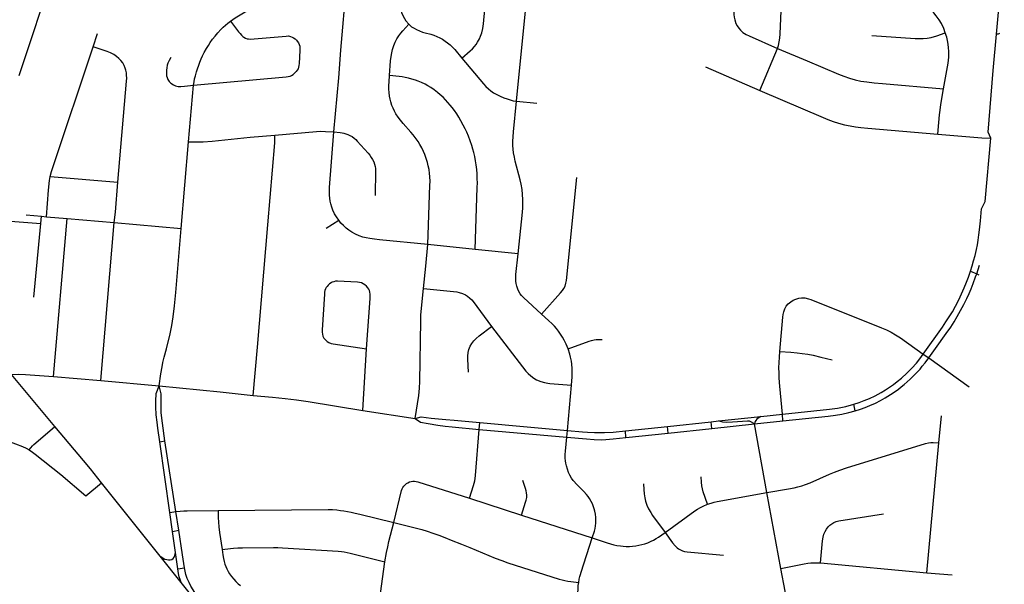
# Model space of a CAD drawing. Extents: x 1410746 to 1533160, y 578873 to 704954.
# Tile 96 of 227: x 1509348 to 1516625, y 617704 to 621877. Entities that reach past the tile are written whole.
import ezdxf

# ---------------------------------------------------------------- set-up
doc = ezdxf.new("R2010")
doc.units = 0
doc.header["$MEASUREMENT"] = 0
doc.layers.add('MC_STREETS', color=254, linetype='CONTINUOUS')

msp = doc.modelspace()

# ---------------------------------------------------------------- linework, layer by layer
at = {"layer": 'MC_STREETS'}
for p, q in [((1513019.517025, 621274.369975), (1513140.07095, 622488.99005)), ((1509891.449925, 621676.213425), (1509922.752775, 621773.695725)), ((1514818.682375, 621353.01015), (1514949.81295, 621664.799975)), ((1514415.868225, 621528.622425), (1514818.682375, 621353.01015)), ((1510596.65285, 620975.130775), (1510633.557125, 621392.42735)), ((1513019.517025, 621274.369975), (1513170.2574, 621259.93015)), ((1516483.779675, 620533.042275), (1516524.776975, 621000.2326)), ((1510541.846425, 620334.30825), (1510596.65285, 620975.130775)), ((1509574.30285, 620718.441575), (1510073.830175, 620676.9511)), ((1509396.808625, 620433.5279), (1509508.39375, 620424.212625)), ((1509503.6032, 620369.857425), (1509508.39375, 620424.212625)), ((1509508.39375, 620424.212625), (1509546.97925, 620420.99145)), ((1509546.97925, 620420.99145), (1509699.8153, 620406.670875)), ((1509451.324425, 619826.498875), (1509503.6032, 620369.857425)), ((1509596.67875, 619239.2637), (1509699.8153, 620406.670875)), ((1509699.8153, 620406.670875), (1510047.0117, 620377.113775)), ((1509947.02995, 619210.7995), (1510047.0117, 620377.113775)), ((1510047.0117, 620377.113775), (1510541.846425, 620334.30825)), ((1511613.064025, 620335.34055), (1511705.62585, 620394.598325)), ((1512713.8479, 620179.036075), (1512363.796125, 620214.463175)), ((1513031.730525, 620146.8053), (1512713.8479, 620179.036075)), ((1516421.169875, 619998.595025), (1516442.757925, 620062.1505)), ((1516375.67035, 620017.34905), (1516421.169875, 619998.595025)), ((1516421.169875, 619998.595025), (1516436.39125, 619992.307025)), ((1511883.842775, 618988.680975), (1511911.9817, 619444.466725)), ((1516026.818325, 619405.77745), (1516067.7003, 619378.237875)), ((1516067.7003, 619378.237875), (1516365.4211, 619164.32785)), ((1509608.50295, 618870.69085), (1509286.111375, 619254.1554)), ((1509596.67875, 619239.2637), (1509947.02995, 619210.7995)), ((1509947.02995, 619210.7995), (1510378.735375, 619170.438525)), ((1513395.839575, 618841.1394), (1513426.7049, 619176.140175)), ((1515523.9648, 618986.364625), (1515512.152525, 619034.384275)), ((1511883.842775, 618988.680975), (1512270.73985, 618928.373775)), ((1514824.7284, 618944.361575), (1514984.723125, 618961.05955)), ((1514989.071575, 618912.17425), (1514984.723125, 618961.05955)), ((1512744.796925, 618849.46195), (1512748.95435, 618898.988975)), ((1514136.79395, 618871.638425), (1514459.081125, 618905.42935)), ((1514459.081125, 618905.42935), (1514513.560125, 618911.23)), ((1514463.547975, 618856.587675), (1514459.081125, 618905.42935)), ((1514463.547975, 618856.587675), (1514779.070575, 618890.3567)), ((1514513.560125, 618911.23), (1514824.7284, 618944.361575)), ((1514779.070575, 618890.3567), (1514989.071575, 618912.17425)), ((1514870.498825, 618381.61), (1514779.070575, 618890.3567)), ((1516142.004425, 618749.149975), (1516160.290225, 618950.3611)), ((1512744.796925, 618849.46195), (1513391.507675, 618792.256775)), ((1513391.507675, 618792.256775), (1513395.839575, 618841.1394)), ((1513825.130325, 618838.587), (1514136.79395, 618871.638425)), ((1513828.877025, 618789.3578), (1513825.130325, 618838.587)), ((1513828.877025, 618789.3578), (1514141.10625, 618821.8812)), ((1514141.10625, 618821.8812), (1514136.79395, 618871.638425)), ((1514141.10625, 618821.8812), (1514463.547975, 618856.587675)), ((1510383.6006, 618758.2687), (1510420.657675, 618765.07795)), ((1510458.0511, 618234.1425), (1510383.6006, 618758.2687)), ((1510501.49055, 618241.448825), (1510420.657675, 618765.07795)), ((1516053.474275, 617789.197625), (1516142.004425, 618749.149975)), ((1510386.1454, 617911.175475), (1509953.2417, 618453.33965)), ((1514973.757725, 617821.65025), (1514870.498825, 618381.61)), ((1512672.6843, 618340.182175), (1513056.729275, 618215.609225)), ((1510458.0511, 618234.1425), (1510501.49055, 618241.448825)), ((1510476.789175, 618095.444025), (1510458.0511, 618234.1425)), ((1510524.390125, 618104.77755), (1510501.49055, 618241.448825)), ((1513056.729275, 618215.609225), (1513580.276125, 618047.249125)), ((1510476.789175, 618095.444025), (1510524.390125, 618104.77755)), ((1510499.821375, 617939.575675), (1510476.789175, 618095.444025)), ((1510517.3664, 617819.20715), (1510499.821375, 617939.575675)), ((1510542.15095, 617716.56565), (1510386.1454, 617911.175475)), ((1512006.464275, 617582.223375), (1512047.635175, 617870.25795)), ((1510517.3664, 617819.20715), (1510567.014925, 617825.234025)), ((1515267.55595, 617861.963125), (1516053.474275, 617789.197625)), ((1516053.474275, 617789.197625), (1516240.62545, 617773.387475))]:
    msp.add_line(p, q, dxfattribs=at)
for points in [[(1509344.829475, 621464.70985), (1509602.089375, 622244.850425), (1509609.55885, 622273.5857), (1509616.3469, 622306.61515), (1509620.242875, 622335.325075), (1509623.72055, 622372.057275), (1509624.8029, 622400.818375), (1509624.24585, 622425.267425), (1509622.437175, 622453.30215), (1509619.724125, 622481.336875), (1509612.941525, 622517.5107), (1509604.35025, 622550.519325), (1509567.72425, 622656.779975), (1509561.384425, 622678.203975), (1509557.024325, 622697.71875), (1509555.0344, 622712.44415), (1509553.84045, 622729.557425), (1509553.442475, 622745.67575), (1509553.882175, 622761.3727), (1509554.43505, 622779.429825)], [(1514717.7411, 622575.037375), (1514693.348725, 622510.02), (1514686.317475, 622490.48875), (1514681.369575, 622472.52), (1514676.682075, 622453.5096), (1514673.29665, 622435.54085), (1514670.432075, 622408.97835), (1514626.942475, 621938.66585), (1514626.161225, 621914.4471), (1514627.723725, 621894.91585), (1514632.411225, 621875.645), (1514641.525825, 621848.8221), (1514650.900825, 621830.0721), (1514662.619575, 621812.8846), (1514674.85915, 621798.30125), (1514693.60915, 621782.67625), (1514717.567475, 621767.8325), (1514739.050325, 621756.6907), (1514949.81295, 621664.799975)], [(1514949.81295, 621664.799975), (1514956.023375, 621684.80205), (1514962.123025, 621713.5575), (1514965.60855, 621740.570225), (1514968.222675, 621772.8112), (1514977.810525, 621999.342925), (1514979.893875, 622031.6346), (1514984.40775, 622065.31515), (1514990.310525, 622093.44015), (1514997.254975, 622116.70405), (1515006.28275, 622143.092925), (1515015.65775, 622166.0096), (1515025.379975, 622187.19015), (1515038.574425, 622212.19015), (1515056.471475, 622239.629725), (1515074.423125, 622261.868325), (1515094.51825, 622284.374875), (1515113.273725, 622302.32655), (1515132.029175, 622319.742325)], [(1510905.45155, 621865.936125), (1510939.617125, 621889.30325), (1510976.261, 621912.670375), (1511001.575375, 621928.071425), (1511025.6506, 621941.3482), (1511050.07985, 621954.44795), (1511076.102325, 621967.5477), (1511105.311225, 621980.647425), (1511150.898425, 621999.0395), (1511207.657075, 622022.439975), (1511250.283275, 622041.1022), (1511276.865125, 622053.837275), (1511304.993175, 622068.7431), (1511341.338625, 622090.64995), (1511370.464775, 622110.067375), (1511395.11, 622127.24435), (1511414.02955, 622142.180825), (1511437.21175, 622161.7695), (1511462.562425, 622185.530775), (1511489.585475, 622211.6827), (1511510.32405, 622235.9363)], [(1516567.9612, 621770.093875), (1516596.819525, 622096.68035), (1516625.370475, 622169.20815)], [(1511669.8473, 621047.75265), (1511705.68655, 621446.7176), (1511721.1537, 621652.570625), (1511762.4067, 622136.9571)], [(1512165.893525, 622095.4853), (1512159.894275, 622024.12575), (1512159.4438, 622000.825925), (1512161.465275, 621974.305875), (1512165.67405, 621948.6198), (1512170.9528, 621929.853775), (1512179.58455, 621907.47515), (1512191.254975, 621886.27365), (1512202.158475, 621869.298975), (1512223.063, 621842.896875)], [(1512616.550075, 621593.2096), (1512677.55615, 621645.3975), (1512693.826575, 621661.37805), (1512708.536175, 621677.30905), (1512720.993575, 621693.03885), (1512732.777075, 621711.246325), (1512745.709425, 621734.300025), (1512754.747575, 621755.3054), (1512762.806475, 621778.560125), (1512770.62955, 621812.532825), (1512775.82585, 621846.177875), (1512794.36575, 622032.638075)], [(1516188.984, 621779.625075), (1516177.444, 621811.1611), (1516160.073625, 621847.172175), (1516143.391575, 621874.428025), (1516121.723325, 621906.144175), (1516104.874175, 621928.020175), (1516082.65195, 621952.67295), (1516056.610275, 621978.3674), (1516026.054725, 622003.3674), (1515985.0825, 622031.839625)], [(1510633.557125, 621392.42735), (1510637.09845, 621416.1916), (1510640.9964, 621439.1231), (1510646.115775, 621461.259125), (1510654.112725, 621490.4588), (1510661.158975, 621513.128075), (1510670.778, 621541.143275), (1510678.861325, 621561.9866), (1510689.938425, 621587.332525), (1510699.72735, 621609.086625), (1510712.20985, 621634.00365), (1510728.566275, 621663.1665), (1510742.897875, 621686.932825), (1510755.901275, 621706.98925), (1510773.746, 621731.92925), (1510791.69605, 621754.677575), (1510811.9831, 621778.840525), (1510835.245525, 621804.2752), (1510851.158, 621820.24875), (1510867.941025, 621835.17915), (1510886.063075, 621850.9063), (1510905.45155, 621865.936125)], [(1510905.45155, 621865.936125), (1510965.2089, 621786.5426), (1510976.493625, 621773.869), (1510986.563075, 621763.1051), (1510997.01695, 621753.292225), (1511005.63025, 621746.629125), (1511016.0312, 621740.61605), (1511029.194925, 621736.06565), (1511039.9149, 621734.114), (1511052.281025, 621733.1629), (1511317.29635, 621755.888575), (1511334.920625, 621756.070275), (1511349.274425, 621752.9815), (1511362.1688, 621747.830825), (1511372.167825, 621742.44325), (1511383.7962, 621733.90365), (1511392.880875, 621724.4556)], [(1512081.40345, 621464.88535), (1512089.430725, 621572.115725), (1512093.58675, 621604.72455), (1512098.2494, 621632.38095), (1512104.136675, 621656.51505), (1512112.768425, 621684.64815), (1512123.318325, 621710.5434), (1512135.147025, 621733.8811), (1512150.81205, 621757.538475), (1512164.8786, 621776.40045), (1512180.543625, 621794.303325), (1512223.063, 621842.896875)], [(1512223.063, 621842.896875), (1512244.162825, 621824.994), (1512262.3854, 621813.1653), (1512279.9686, 621803.254775), (1512302.3472, 621793.02455), (1512324.406125, 621785.0322), (1512344.86655, 621779.5974), (1512386.10715, 621768.408075), (1512408.16605, 621761.3748), (1512430.224975, 621752.423375), (1512452.603575, 621742.19315), (1512472.205125, 621731.64275), (1512493.204775, 621718.53575), (1512510.78795, 621705.4283), (1512528.69085, 621691.361725), (1512546.913425, 621674.417925), (1512563.537525, 621656.51505), (1512616.550075, 621593.2096)], [(1511392.880875, 621724.4556), (1511399.570525, 621717.88585), (1511409.051625, 621704.4693), (1511414.320725, 621693.2043), (1511417.591225, 621680.48575), (1511419.12745, 621663.589875), (1511419.431525, 621648.228025), (1511413.058475, 621553.60905), (1511412.016825, 621538.8521), (1511409.759875, 621526.004875), (1511405.478475, 621514.0495), (1511399.690425, 621503.435425), (1511391.455825, 621492.684325), (1511379.73165, 621481.04855), (1511368.2567, 621472.169125)], [(1515646.1936, 621760.659075), (1515965.290825, 621737.7424), (1515997.93015, 621736.7144), (1516026.054725, 621737.395175), (1516055.6854, 621740.596275), (1516085.0825, 621746.07575), (1516126.110775, 621757.428925), (1516188.984, 621779.625075)], [(1516177.1228, 621366.34835), (1516209.204775, 621555.945075), (1516214.391725, 621599.650475), (1516215.6938, 621637.844925), (1516213.52365, 621674.737275), (1516208.315325, 621711.62965), (1516199.634775, 621746.7859), (1516188.984, 621779.625075)], [(1516524.776975, 621000.2326), (1516505.434575, 621044.8706), (1516544.0499, 621500.850375), (1516567.9612, 621770.093875)], [(1516567.9612, 621770.093875), (1516576.21275, 621771.526975), (1516582.6094, 621773.2187), (1516591.11085, 621776.3894)], [(1509574.30285, 620718.441575), (1509583.9005, 620755.232625), (1509592.50015, 620783.8728), (1509891.449925, 621676.213425)], [(1510073.830175, 620676.9511), (1510138.484975, 621423.002525), (1510139.60785, 621444.33735), (1510138.484975, 621466.514375), (1510136.146025, 621483.7925), (1510132.34225, 621503.107575), (1510127.835375, 621518.489775), (1510119.3959, 621538.94055), (1510109.0092, 621556.906725), (1510096.376725, 621574.311475), (1510080.937025, 621590.3126), (1510063.813, 621605.19085), (1510043.0396, 621618.946225), (1510019.459, 621631.297975), (1509995.59765, 621640.8425), (1509891.449925, 621676.213425)], [(1514949.81295, 621664.799975), (1515168.384775, 621572.74075), (1515400.015775, 621473.546525), (1515438.784075, 621458.157425), (1515481.1137, 621444.3249), (1515522.551425, 621432.549775), (1515564.2181, 621423.4352), (1515609.357, 621416.49075), (1515662.7424, 621410.414375), (1515724.433525, 621404.636775), (1516177.1228, 621366.34835)], [(1510464.89375, 621597.735025), (1510452.211025, 621574.2075), (1510443.42265, 621555.0576), (1510438.849725, 621539.555725), (1510434.533425, 621520.865025), (1510432.931225, 621503.879225), (1510432.157275, 621476.570225), (1510433.576225, 621461.608), (1510436.735675, 621449.528625), (1510443.513225, 621435.1986), (1510453.0844, 621419.724875), (1510466.071575, 621406.375825), (1510484.14895, 621394.391925), (1510499.2234, 621387.562525), (1510518.858525, 621383.93), (1510539.10915, 621383.200675), (1510567.008375, 621385.2479), (1510633.557125, 621392.42735)], [(1512616.550075, 621593.2096), (1512775.577575, 621402.371825), (1512793.777625, 621383.533175), (1512812.907225, 621365.579925), (1512830.497025, 621350.964675), (1512850.293575, 621336.915525), (1512873.9217, 621322.86635), (1512899.04695, 621310.4568), (1512926.92535, 621298.599625), (1512950.234175, 621290.61715), (1512973.543, 621283.273275), (1512995.57465, 621278.1645), (1513019.517025, 621274.369975)], [(1510633.557125, 621392.42735), (1511317.9196, 621454.4771), (1511332.67655, 621456.560425), (1511345.870975, 621459.85905), (1511357.85015, 621465.240975), (1511368.2567, 621472.169125)], [(1512363.796125, 620214.463175), (1512367.502, 620286.926475), (1512380.288525, 620654.53915), (1512380.92785, 620681.0712), (1512379.329525, 620717.19315), (1512377.731225, 620740.2089), (1512373.89525, 620768.978575), (1512367.502, 620796.789275), (1512361.74805, 620821.723), (1512352.477825, 620851.132025), (1512341.609275, 620879.9017), (1512332.33905, 620902.91745), (1512320.19185, 620928.4905), (1512306.163675, 620953.15565), (1512292.7008, 620975.481), (1512278.635625, 620995.93945), (1512255.368175, 621025.536675), (1512237.71875, 621046.446225), (1512181.777675, 621110.0592), (1512161.323525, 621133.71745), (1512144.057425, 621157.0497), (1512129.02585, 621180.20345), (1512118.484375, 621200.523875), (1512107.0845, 621223.323225), (1512099.4013, 621242.18685), (1512091.313, 621269.251475), (1512085.878725, 621289.39025), (1512081.083775, 621311.766675), (1512077.88715, 621338.298725), (1512076.517375, 621364.19175), (1512076.6085, 621390.08415), (1512077.567475, 621417.5752), (1512081.40345, 621464.88535)], [(1512713.8479, 620179.036075), (1512730.319725, 620636.638025), (1512730.639375, 620671.16165), (1512730.319725, 620701.52965), (1512729.360725, 620738.610575), (1512726.48375, 620769.937575), (1512721.688825, 620804.141525), (1512716.893875, 620832.911225), (1512710.820275, 620864.877525), (1512704.107325, 620893.966875), (1512697.3944, 620919.220275), (1512689.402825, 620947.6703), (1512677.89495, 620982.193925), (1512665.108425, 621015.4389), (1512652.3219, 621044.8479), (1512640.49435, 621070.1013), (1512626.74885, 621097.592325), (1512608.8477, 621130.197975), (1512593.1842, 621156.410375), (1512578.16005, 621180.704775), (1512560.898225, 621205.318825), (1512544.27575, 621227.055925), (1512528.61225, 621245.91605), (1512513.2684, 621264.776175), (1512495.0476, 621284.914975), (1512477.0682, 621303.530225), (1512456.849225, 621321.537575), (1512436.54925, 621339.2577), (1512410.9762, 621358.757175), (1512386.6818, 621375.059975), (1512365.71245, 621387.134375), (1512343.846925, 621399.034725), (1512318.045875, 621411.41245), (1512293.979475, 621421.091475), (1512274.1434, 621428.487975), (1512246.34965, 621437.3943), (1512222.05525, 621444.107225), (1512196.4822, 621450.5005), (1512175.704075, 621454.656125), (1512153.647325, 621457.5331), (1512081.40345, 621464.88535)], [(1516133.1557, 621030.87625), (1516140.8986, 621117.40705), (1516146.93225, 621172.3461), (1516151.238025, 621208.700025), (1516157.022125, 621249.034925), (1516177.1228, 621366.34835)], [(1514818.682375, 621353.01015), (1515285.367275, 621153.169175), (1515320.0895, 621139.974725), (1515360.02005, 621125.044175), (1515399.950625, 621112.544175), (1515445.0895, 621100.3914), (1515487.1034, 621091.0164), (1515525.297825, 621084.7664), (1515565.575625, 621079.55805), (1515616.4297, 621074.951475), (1516133.1557, 621030.87625)], [(1513031.730525, 620146.8053), (1513063.728425, 620453.790675), (1513066.6054, 620486.715975), (1513067.88405, 620519.00195), (1513067.244725, 620548.0913), (1513065.007075, 620585.4919), (1513061.171125, 620621.294175), (1513054.77785, 620659.973425), (1513047.4256, 620692.2594), (1513010.344675, 620830.673575), (1513004.271075, 620861.041575), (1512998.8368, 620893.32755), (1512995.640175, 620918.9006), (1512993.402525, 620947.6703), (1512992.7632, 620978.9973), (1512994.04185, 621010.9636), (1512996.59915, 621047.724875), (1513019.517025, 621274.369975)], [(1510596.65285, 620975.130775), (1510664.71435, 620973.397525), (1510703.138675, 620974.405225), (1510770.473525, 620978.29235), (1511052.166525, 621007.827725), (1511234.1854, 621023.5542)], [(1511074.675, 619100.2725), (1511105.847025, 619455.571775), (1511182.416025, 620359.859925), (1511232.5937, 620966.093725), (1511234.1854, 621023.5542)], [(1511234.1854, 621023.5542), (1511541.184975, 621050.733375), (1511573.761675, 621051.756225), (1511609.17785, 621051.1403), (1511669.8473, 621047.75265)], [(1511705.62585, 620394.598325), (1511689.295275, 620418.963125), (1511675.676125, 620443.137075), (1511663.418925, 620469.694375), (1511654.566475, 620492.165925), (1511647.41645, 620516.3399), (1511642.64975, 620536.768575), (1511639.5666, 620557.968375), (1511637.88305, 620581.03075), (1511637.542575, 620606.566625), (1511638.9045, 620636.5287), (1511669.8473, 621047.75265)], [(1511669.8473, 621047.75265), (1511716.65825, 621042.517225), (1511731.748625, 621040.0535), (1511744.683225, 621037.2818), (1511758.8497, 621033.586175), (1511773.01615, 621028.35075), (1511788.4145, 621021.575475), (1511804.428775, 621012.336475), (1511819.211175, 621001.8656), (1511832.301125, 620990.8783), (1511843.35885, 620979.75035), (1511923.085375, 620890.15475), (1511935.495725, 620874.971075), (1511946.24585, 620859.2938), (1511956.100125, 620842.94465), (1511964.386675, 620825.69965), (1511970.88155, 620808.454675), (1511975.1368, 620792.55345), (1511977.376425, 620777.3241), (1511978.720175, 620758.735325), (1511974.069275, 620578.11435)], [(1516133.1557, 621030.87625), (1516459.828125, 621002.6854), (1516524.776975, 621000.2326)], [(1509546.97925, 620420.99145), (1509561.6262, 620617.213025), (1509569.079275, 620687.02555), (1509574.30285, 620718.441575)], [(1513204.293775, 619701.01505), (1513344.656025, 619856.9886), (1513358.808125, 619874.357075), (1513370.70875, 619891.4039), (1513378.428075, 619907.807475), (1513385.504125, 619929.35725), (1513389.04215, 619949.298825), (1513465.85755, 620710.924375)], [(1510047.0117, 620377.113775), (1510055.43885, 620454.194975), (1510073.830175, 620676.9511)], [(1516375.67035, 620017.34905), (1516387.9448, 620056.70535), (1516398.763875, 620094.47265), (1516409.18055, 620134.055975), (1516419.076375, 620177.28515), (1516426.159525, 620212.503375), (1516432.097225, 620247.076825), (1516438.28085, 620287.58865), (1516442.96835, 620323.786575), (1516449.739175, 620389.411575), (1516457.2993, 620479.674925), (1516483.779675, 620533.042275)], [(1508976.917075, 619602.776475), (1509036.3718, 619659.3728), (1509043.2344, 619672.0937), (1509046.98475, 619684.6865), (1509070.683325, 619782.814), (1509228.8201, 620251.632725), (1509280.52155, 620388.973625), (1509503.6032, 620369.857425)], [(1512363.796125, 620214.463175), (1512006.3708, 620250.361425), (1511970.7458, 620254.423925), (1511936.9958, 620258.486425), (1511908.2458, 620264.111425), (1511884.365975, 620270.435175), (1511856.0583, 620280.361425), (1511830.294075, 620291.15855), (1511802.542975, 620306.15065), (1511781.69, 620320.369125), (1511761.0583, 620336.611425), (1511740.1208, 620355.986425), (1511722.6208, 620374.111425), (1511705.62585, 620394.598325)], [(1510378.735375, 619170.438525), (1510391.2572, 619259.3089), (1510400.0444, 619312.306675), (1510406.360175, 619342.512675), (1510415.4916, 619381.8491), (1510432.093625, 619443.733425), (1510458.8895, 619556.185625), (1510471.816625, 619617.5208), (1510481.125025, 619681.106625), (1510491.59285, 619762.158625), (1510501.8261, 619861.4301), (1510541.846425, 620334.30825)], [(1512332.0924, 619889.419175), (1512349.690825, 620055.8782), (1512363.796125, 620214.463175)], [(1513204.293775, 619701.01505), (1513070.736925, 619822.81265), (1513056.735025, 619838.088925), (1513047.039, 619851.9793), (1513037.403575, 619867.6043), (1513029.07025, 619885.31265), (1513022.0148, 619906.4525), (1513016.830675, 619925.93765), (1513014.486925, 619945.208475), (1513014.2265, 619965.7814), (1513015.789, 619993.12515), (1513031.730525, 620146.8053)], [(1516026.818325, 619405.77745), (1516167.666125, 619603.74735), (1516194.228625, 619643.070275), (1516218.9682, 619681.351525), (1516241.36405, 619718.330675), (1516264.2807, 619759.736925), (1516288.23905, 619805.830675), (1516309.70785, 619849.93045), (1516329.9057, 619895.93485), (1516346.664525, 619936.55845), (1516360.64605, 619973.756875), (1516375.67035, 620017.34905)], [(1516067.7003, 619378.237875), (1516117.20315, 619447.543825), (1516196.354, 619557.8146), (1516228.906075, 619605.123625), (1516255.164775, 619645.0542), (1516277.5172, 619682.380575), (1516302.256775, 619726.4344), (1516326.8172, 619772.546375), (1516348.775025, 619816.6727), (1516364.9738, 619852.30245), (1516380.381775, 619888.32675), (1516395.572925, 619926.550425), (1516413.442625, 619975.362325), (1516421.169875, 619998.595025)], [(1511658.6165, 619936.36485), (1511649.1356, 619931.293675), (1511638.77275, 619924.017625), (1511628.850875, 619915.63915), (1511619.81095, 619905.937775), (1511612.975875, 619897.3388), (1511607.9047, 619888.0784), (1511603.274475, 619876.613125), (1511600.663775, 619863.5039), (1511599.67725, 619849.453075), (1511582.3214, 619584.858), (1511582.836975, 619567.335025), (1511585.267525, 619552.404475), (1511589.260575, 619538.689175), (1511596.92205, 619523.1594), (1511606.9915, 619510.6594), (1511619.838725, 619498.1594), (1511632.8665, 619490.346625), (1511649.0054, 619484.96495), (1511665.324825, 619481.1455), (1511911.9817, 619444.466725)], [(1511911.9817, 619444.466725), (1511937.60775, 619815.58205), (1511938.3729, 619833.79255), (1511937.760775, 619848.33035), (1511935.924425, 619862.103), (1511932.40475, 619874.192325), (1511927.354775, 619884.59835), (1511920.774525, 619894.851325), (1511910.368525, 619907.55275), (1511897.973125, 619917.95875), (1511885.57775, 619925.610225), (1511873.489025, 619931.46045), (1511858.950625, 619935.404125), (1511843.8007, 619937.3935), (1511696.5401, 619944.30235), (1511682.507675, 619943.208625), (1511669.6408, 619940.3336), (1511658.6165, 619936.36485)], [(1512270.73985, 618928.373775), (1512296.8513, 619100.547825), (1512302.664925, 619152.87035), (1512305.9524, 619203.092175), (1512312.029675, 619650.30995), (1512313.418575, 619694.05995), (1512316.543575, 619745.101625), (1512332.0924, 619889.419175)], [(1512332.0924, 619889.419175), (1512579.9361, 619864.88985), (1512597.07625, 619861.39835), (1512621.38575, 619852.954075), (1512642.219075, 619843.18845), (1512658.712125, 619832.7718), (1512674.988175, 619819.967975), (1512689.094075, 619806.5131), (1512699.72775, 619793.9263), (1512836.2056, 619609.979475)], [(1514967.03625, 619424.6202), (1514987.522375, 619678.78685), (1514990.647375, 619699.272975), (1514994.814025, 619718.3702), (1515002.452925, 619740.939625), (1515012.8696, 619758.647975), (1515027.452925, 619775.66185), (1515047.2446, 619792.328525), (1515065.30015, 619803.092425), (1515085.439025, 619812.1202), (1515105.92515, 619818.022975), (1515126.758475, 619821.4952), (1515152.1057, 619820.1063), (1515177.1057, 619814.897975), (1515196.202925, 619808.30075), (1515717.383475, 619598.578525), (1515753.4946, 619583.647975), (1515788.91125, 619566.28685), (1515820.80265, 619548.61215), (1515857.2724, 619526.104), (1516026.818325, 619405.77745)], [(1513401.107375, 619444.7553), (1513386.65075, 619478.8087), (1513371.87285, 619509.006975), (1513358.70125, 619531.173825), (1513345.2084, 619553.34065), (1513330.10925, 619575.5075), (1513314.68885, 619594.46175), (1513300.164, 619611.87515), (1513283.526775, 619628.8364), (1513256.862325, 619654.537075), (1513204.293775, 619701.01505)], [(1512665.3208, 619271.018625), (1512659.596325, 619366.773475), (1512659.84535, 619390.23525), (1512662.677525, 619416.85785), (1512668.625125, 619439.51535), (1512678.5378, 619463.872175), (1512689.86655, 619483.6975), (1512704.310725, 619502.673175), (1512722.436725, 619521.648825), (1512744.0306, 619539.49995), (1512836.2056, 619609.979475)], [(1512836.2056, 619609.979475), (1513090.058625, 619280.263), (1513106.530475, 619261.16765), (1513125.656375, 619243.658025), (1513147.2067, 619227.76465), (1513168.487625, 619215.6426), (1513199.735575, 619202.712425), (1513227.9595, 619194.983675), (1513250.327825, 619190.909175), (1513267.456375, 619189.125), (1513426.7049, 619176.140175)], [(1513401.107375, 619444.7553), (1513556.53775, 619500.818775), (1513574.58695, 619507.079425), (1513592.898675, 619511.2558), (1513608.16275, 619513.068775), (1513629.583725, 619514.201675), (1513653.325525, 619513.615675)], [(1513426.7049, 619176.140175), (1513431.59825, 619237.103175), (1513432.37545, 619265.449925), (1513431.948175, 619298.261425), (1513429.378125, 619330.066025), (1513425.523025, 619353.517875), (1513419.23225, 619382.9504), (1513413.74415, 619405.08815), (1513401.107375, 619444.7553)], [(1514984.723125, 618961.05955), (1514965.30015, 619168.022975), (1514963.2168, 619195.453525), (1514961.4807, 619231.91185), (1514960.439025, 619266.28685), (1514959.7446, 619304.4813), (1514960.78625, 619342.328525), (1514963.564025, 619381.564625), (1514967.03625, 619424.6202)], [(1514967.03625, 619424.6202), (1515048.633475, 619418.717425), (1515093.42515, 619414.897975), (1515131.6196, 619411.078525), (1515172.5918, 619404.4813), (1515211.827925, 619396.4952), (1515269.320625, 619382.93805), (1515352.241425, 619364.163525)], [(1515512.152525, 619034.384275), (1515552.041125, 619047.757775), (1515590.06635, 619061.7709), (1515628.469125, 619078.046375), (1515669.668025, 619097.60975), (1515714.80155, 619122.236925), (1515747.14665, 619141.1001), (1515777.822375, 619161.299425), (1515805.304775, 619181.0024), (1515833.81195, 619202.445275), (1515865.8432, 619228.74735), (1515905.68265, 619264.890125), (1515941.272925, 619301.34845), (1515975.196925, 619339.547725), (1516000.7795, 619370.977725), (1516026.818325, 619405.77745)], [(1515523.9648, 618986.364625), (1515561.9043, 618999.046375), (1515597.015425, 619011.664425), (1515631.577925, 619025.74545), (1515672.358, 619044.032475), (1515709.846425, 619063.051), (1515744.95755, 619082.618125), (1515783.17745, 619106.02555), (1515819.385775, 619130.164425), (1515842.42745, 619147.171375), (1515863.49085, 619163.485975), (1515885.309025, 619181.2348), (1515908.077925, 619200.569525), (1515929.32115, 619219.9806), (1515955.1875, 619245.2539), (1515979.927075, 619270.4275), (1516002.47265, 619295.202425), (1516019.207775, 619315.388075), (1516040.08355, 619341.784725), (1516067.7003, 619378.237875)], [(1509286.111375, 619254.1554), (1509342.59365, 619256.781825), (1509391.399, 619255.375975), (1509596.67875, 619239.2637)], [(1510383.6006, 618758.2687), (1510368.3823, 618859.1994), (1510363.010375, 618901.367625), (1510357.715475, 618955.809525), (1510354.952825, 619016.9889), (1510354.812075, 619058.2063), (1510356.6632, 619114.838025), (1510378.735375, 619170.438525)], [(1510378.735375, 619170.438525), (1510828.854625, 619125.8292), (1511074.675, 619100.2725)], [(1510420.657675, 618765.07795), (1510402.6869, 618893.84885), (1510394.731225, 618971.676125), (1510392.29315, 619016.6201), (1510393.347625, 619091.703075), (1510393.28315, 619111.394475), (1510378.735375, 619170.438525)], [(1511074.675, 619100.2725), (1511216.68395, 619087.929), (1511309.112, 619078.5636), (1511393.1398, 619068.49415), (1511480.148975, 619054.995875), (1511883.842775, 618988.680975)], [(1514984.723125, 618961.05955), (1515334.536425, 618997.83775), (1515392.6454, 619005.877975), (1515454.409, 619018.3038), (1515512.152525, 619034.384275)], [(1514989.071575, 618912.17425), (1515323.937925, 618947.038075), (1515376.564925, 618953.981925), (1515423.344475, 618962.02215), (1515477.06785, 618973.351575), (1515523.9648, 618986.364625)], [(1512270.73985, 618928.373775), (1512314.5541, 618941.8739), (1512389.671975, 618932.6758), (1512498.77175, 618921.17815), (1512558.559425, 618916.3236), (1512748.95435, 618898.988975)], [(1512270.73985, 618928.373775), (1512309.18855, 618902.52645), (1512367.1432, 618892.3147), (1512437.195525, 618880.553175), (1512491.87315, 618872.8881), (1512543.99575, 618867.77805), (1512744.796925, 618849.46195)], [(1512748.95435, 618898.988975), (1513097.67065, 618867.77805), (1513395.839575, 618841.1394)], [(1514779.070575, 618890.3567), (1514752.53895, 618905.41825), (1514741.029825, 618909.8621), (1514727.962125, 618910.92345), (1514615.803275, 618901.871375), (1514571.235575, 618899.79845), (1514544.805875, 618902.6487), (1514527.4151, 618906.7492), (1514513.560125, 618911.23)], [(1514824.7284, 618944.361575), (1514813.185075, 618937.6064), (1514796.93805, 618925.44485), (1514788.70505, 618914.93465), (1514784.6171, 618907.090175), (1514782.39895, 618900.22035), (1514779.070575, 618890.3567)], [(1509416.649375, 618699.119375), (1509442.67755, 618727.12995), (1509452.845625, 618737.508175), (1509466.8963, 618750.307025), (1509608.50295, 618870.69085)], [(1509953.2417, 618453.33965), (1509870.6372, 618556.51895), (1509819.58215, 618618.831175), (1509608.50295, 618870.69085)], [(1512672.6843, 618340.182175), (1512702.6509, 618434.46085), (1512707.3028, 618451.97385), (1512710.860125, 618468.3923), (1512713.870175, 618486.17895), (1512716.33295, 618507.522925), (1512744.796925, 618849.46195)], [(1513395.839575, 618841.1394), (1513507.241875, 618830.7301), (1513544.527275, 618828.307575), (1513596.879775, 618826.6815), (1513670.82565, 618826.469625), (1513733.541925, 618829.435925), (1513825.130325, 618838.587)], [(1508995.018075, 618758.77285), (1509021.010275, 618765.32195), (1509051.226425, 618770.4808), (1509080.705575, 618773.428725), (1509111.57035, 618775.11205), (1509139.295425, 618776.00815), (1509173.659125, 618775.11205), (1509224.764475, 618769.108375), (1509277.140225, 618756.594375), (1509317.443275, 618743.522875), (1509369.2594, 618721.98905), (1509396.696625, 618710.0524), (1509416.649375, 618699.119375)], [(1513580.276125, 618047.249125), (1513595.231325, 618097.25645), (1513600.373925, 618116.971125), (1513604.095725, 618135.828325), (1513606.0807, 618156.6705), (1513606.0807, 618174.78335), (1513605.33635, 618199.0992), (1513603.351375, 618222.17445), (1513598.8852, 618245.0016), (1513594.1709, 618262.6182), (1513586.9608, 618284.09275), (1513580.426475, 618299.585825), (1513571.5044, 618317.419075), (1513559.70755, 618337.551025), (1513549.5091, 618352.93425), (1513537.5993, 618368.565875), (1513516.7313, 618391.3587), (1513467.116425, 618438.877175), (1513439.863175, 618470.323225), (1513427.28475, 618489.19085), (1513414.779375, 618511.4836), (1513405.10265, 618530.588925), (1513395.67405, 618554.40855), (1513388.230425, 618580.9575), (1513384.475025, 618599.317225), (1513381.8956, 618617.70415), (1513380.538675, 618636.5366), (1513380.042425, 618663.333675), (1513381.7441, 618688.29075), (1513391.507675, 618792.256775)], [(1513391.507675, 618792.256775), (1513536.706025, 618778.373025), (1513594.623875, 618774.00845), (1513651.34555, 618772.98645), (1513680.217375, 618774.519475), (1513734.895, 618779.118525), (1513828.877025, 618789.3578)], [(1514870.498825, 618381.61), (1515031.2252, 618409.99495), (1515072.989025, 618418.228625), (1515099.9752, 618424.23105), (1515127.752975, 618431.86995), (1515156.572425, 618441.24495), (1515190.6361, 618454.946675), (1515334.202975, 618517.213375), (1515369.822775, 618532.16825), (1515409.7931, 618547.93885), (1515458.7591, 618564.881175), (1516043.740925, 618745.276775), (1516063.9507, 618750.032025), (1516082.674475, 618751.815225), (1516100.0058, 618751.774375), (1516142.004425, 618749.149975)], [(1509416.649375, 618699.119375), (1509442.34195, 618681.0799), (1509462.84135, 618665.7737), (1509651.8717, 618515.44815), (1509837.8712, 618358.60125), (1509953.2417, 618453.33965)], [(1512112.171925, 618160.855125), (1512169.828175, 618397.62595), (1512174.515675, 618409.605125), (1512179.897625, 618419.848175), (1512186.66845, 618430.61205), (1512195.869825, 618440.5079), (1512206.633725, 618448.841225), (1512217.571225, 618455.091225), (1512229.5504, 618460.646775), (1512241.32625, 618464.291075), (1512254.805425, 618466.011825)], [(1512254.805425, 618466.011825), (1512264.986525, 618466.442), (1512277.3718, 618465.182175), (1512291.4343, 618461.796775), (1512672.6843, 618340.182175)], [(1513056.729275, 618215.609225), (1513087.1615, 618310.394975), (1513092.0074, 618327.064875), (1513095.108775, 618345.86695), (1513095.49645, 618361.955325), (1513094.333425, 618379.400575), (1513091.038225, 618395.876625), (1513085.643025, 618413.4646), (1513067.002575, 618472.4418)], [(1513958.934725, 618447.329625), (1513961.214475, 618404.520825), (1513963.795825, 618373.3713), (1513967.574825, 618344.117225), (1513973.423625, 618318.17575), (1513982.614725, 618290.327925), (1513996.0875, 618260.8713), (1514012.059725, 618233.787975), (1514026.295825, 618213.649075), (1514119.6266, 618087.296925)], [(1514431.764575, 618295.85395), (1514399.472925, 618387.781025), (1514393.65695, 618409.829625), (1514390.53195, 618431.0102), (1514388.1308, 618458.44255), (1514385.670825, 618498.4581)], [(1514431.764575, 618295.85395), (1514458.066675, 618304.7081), (1514481.24375, 618310.9581), (1514502.3375, 618315.124775), (1514870.498825, 618381.61)], [(1510501.49055, 618241.448825), (1510533.785675, 618244.72995), (1510562.271975, 618246.715925), (1510585.8554, 618247.605225), (1510815.022075, 618249.167725)], [(1510815.022075, 618249.167725), (1511626.956125, 618257.402025), (1511660.812, 618256.155575), (1511692.279025, 618253.98545), (1511717.88665, 618250.94725), (1511743.277275, 618247.69205), (1511769.752975, 618243.13475), (1511798.83285, 618237.275375), (1511827.695675, 618230.54795), (1511862.556225, 618221.83275), (1512112.171925, 618160.855125)], [(1510815.022075, 618249.167725), (1510815.5429, 618199.167725), (1510816.845, 618162.448975), (1510820.2304, 618128.3344), (1510825.43875, 618087.188575), (1510844.18875, 617961.92815)], [(1514119.6266, 618087.296925), (1514339.05625, 618247.937275), (1514356.764575, 618259.1352), (1514374.733325, 618269.812275), (1514399.084875, 618282.0241), (1514431.764575, 618295.85395)], [(1512047.635175, 617870.25795), (1512058.94535, 617940.469025), (1512068.1261, 617981.4706), (1512076.83355, 618020.119925), (1512112.171925, 618160.855125)], [(1512112.171925, 618160.855125), (1512231.21815, 618132.710475), (1512271.5998, 618122.1885), (1512319.8439, 618108.500425), (1512359.188125, 618096.5945), (1512402.129175, 618082.944375), (1512446.004275, 618067.5836), (1512490.001875, 618050.525325), (1512537.2086, 618031.187625), (1512612.568675, 618001.0436), (1512675.41615, 617975.165225), (1512862.252325, 617897.814475), (1512911.110075, 617879.167375), (1512956.665725, 617863.68915), (1513335.172475, 617742.54425), (1513356.5008, 617736.572325), (1513377.00965, 617731.39335), (1513399.44185, 617727.18785), (1513422.1959, 617724.02655), (1513479.636375, 617718.656525)], [(1515267.55595, 617861.963125), (1515282.225275, 618026.1886), (1515286.542725, 618052.093325), (1515292.6591, 618074.400175), (1515301.294025, 618094.5483), (1515311.727875, 618112.897475), (1515324.32045, 618129.447725), (1515336.46805, 618141.99825), (1515349.595225, 618152.02595), (1515364.91025, 618160.7774), (1515382.965875, 618168.6646), (1515402.034625, 618173.701625), (1515733.39925, 618224.7915)], [(1510567.014925, 617825.234025), (1510551.589775, 617922.0534), (1510524.390125, 618104.77755)], [(1513580.276125, 618047.249125), (1513690.097925, 618010.6977), (1513714.399775, 618003.7161), (1513740.097925, 617996.374775), (1513762.49375, 617991.42685), (1513788.795825, 617987.5206), (1513809.36875, 617985.6977), (1513831.504175, 617984.3956), (1513854.160425, 617984.656025), (1513877.597925, 617986.47895), (1513901.816675, 617988.8227), (1513924.99375, 617992.72895), (1513946.608325, 617997.937275), (1513967.702075, 618004.187275), (1513989.577075, 618011.999775), (1514015.097925, 618022.937275), (1514032.872175, 618031.500025), (1514051.816675, 618041.687275), (1514070.566675, 618053.1456), (1514119.6266, 618087.296925)], [(1514119.6266, 618087.296925), (1514172.230775, 618011.776075), (1514191.5016, 617987.81775), (1514206.63495, 617973.746525), (1514217.28285, 617965.94275), (1514231.34535, 617958.390675), (1514247.4912, 617951.619825), (1514262.59535, 617946.932325), (1514280.12495, 617943.652425), (1514550.072575, 617918.79225)], [(1513479.636375, 617718.656525), (1513483.5089, 617741.564), (1513488.005825, 617760.9271), (1513492.19315, 617776.54905), (1513497.6518, 617794.910025), (1513580.276125, 618047.249125)], [(1510386.1454, 617911.175475), (1510421.4103, 617891.04), (1510434.78835, 617886.68435), (1510447.23305, 617884.81765), (1510459.677725, 617884.506525), (1510472.74465, 617887.928825), (1510482.7004, 617894.151175), (1510490.167225, 617904.72915), (1510495.456225, 617918.1072), (1510499.821375, 617939.575675)], [(1510844.18875, 617961.92815), (1510905.38665, 617970.001075), (1510928.1549, 617971.881375), (1510961.19255, 617973.570275), (1510993.505275, 617974.201575), (1511224.7683, 617976.583275), (1511256.79955, 617976.06245), (1511290.132875, 617974.239525), (1511702.632875, 617948.7187), (1511726.851625, 617946.63535), (1511746.6433, 617944.2916), (1511769.039125, 617940.12495), (1511789.872475, 617935.177025), (1511828.934975, 617925.2812), (1512047.635175, 617870.25795)], [(1510844.18875, 617961.92815), (1510849.736825, 617922.848375), (1510854.294125, 617896.155675), (1510858.993575, 617873.067775), (1510864.493775, 617854.054975), (1510870.787175, 617835.8258), (1510878.872675, 617817.672025), (1510888.582325, 617799.367475), (1510899.4889, 617782.07685), (1510913.1049, 617762.041075), (1510929.445125, 617741.39555)], [(1514973.757725, 617821.65025), (1515145.787875, 617855.74175), (1515172.099225, 617859.702625), (1515195.55615, 617861.787675), (1515223.141125, 617862.702875), (1515267.55595, 617861.963125)], [(1510542.15095, 617716.56565), (1510533.691275, 617739.4368), (1510527.441275, 617760.79095), (1510522.753775, 617783.4472), (1510517.3664, 617819.20715)], [(1510783.774675, 617420.6269), (1510745.033325, 617488.528425), (1510698.79365, 617564.7614), (1510645.584325, 617639.843325), (1510629.396975, 617662.96655), (1510613.547975, 617689.60175), (1510599.96435, 617716.80545), (1510586.158275, 617747.2916), (1510580.356625, 617762.86355), (1510576.118575, 617777.999475), (1510570.97235, 617802.216925), (1510567.014925, 617825.234025)], [(1515151.468525, 617378.6125), (1515119.8362, 617411.340825), (1515101.447475, 617434.596275), (1515082.1565, 617460.830225), (1515058.92065, 617499.496825), (1515044.03575, 617531.024425), (1515029.928, 617562.815875), (1515019.34435, 617595.047475), (1515012.209225, 617621.126775), (1515005.443875, 617653.987075), (1514973.757725, 617821.65025)], [(1510929.445125, 617741.39555), (1510944.978, 617724.383375), (1510962.714275, 617707.5706), (1510978.686475, 617695.0706)], [(1513506.967625, 617397.40575), (1513483.260775, 617543.06715), (1513477.554, 617581.525925), (1513475.0728, 617609.811725), (1513474.198425, 617641.4903), (1513474.67525, 617668.11395), (1513476.809625, 617696.15785), (1513479.636375, 617718.656525)], [(1510783.774675, 617420.6269), (1510717.985825, 617496.2091), (1510542.15095, 617716.56565)]]:
    msp.add_lwpolyline(points, dxfattribs=at)

doc.saveas('drawing.dxf')
